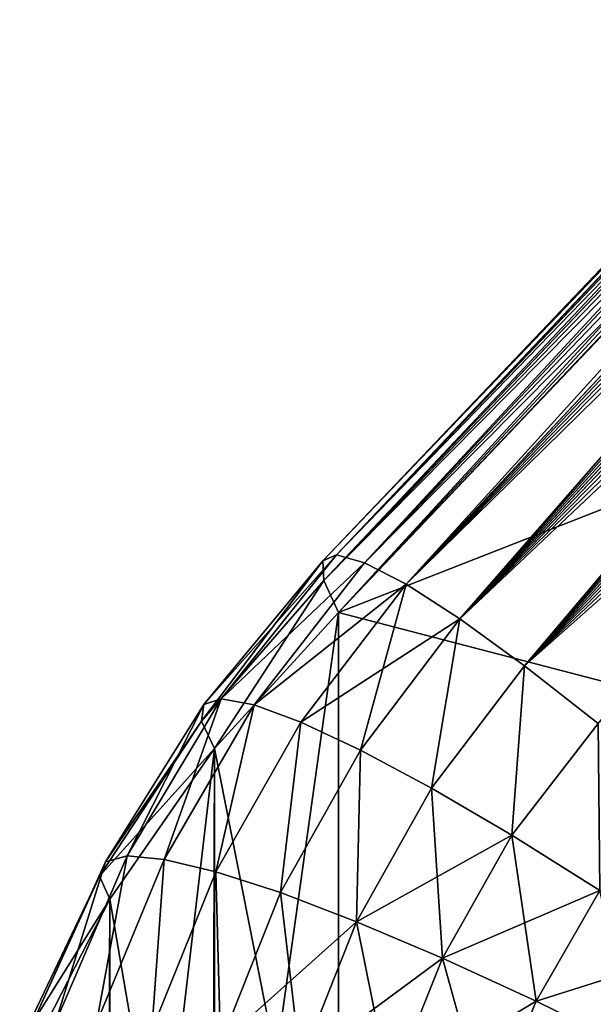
# Model space of a CAD drawing. Header units: metres. Extents: x -2 to 78, y -85 to 85.
# Tile 169 of 256: x 12.529 to 12.688, y -35.997 to -35.725. Entities that reach past the tile are written whole.
import ezdxf

# ---------------------------------------------------------------- set-up
doc = ezdxf.new("R2010")
doc.units = ezdxf.units.M
doc.layers.add('solid_20004802', color=7, linetype='CONTINUOUS')

msp = doc.modelspace()

# ---------------------------------------------------------------- linework, layer by layer
at = {"layer": 'solid_20004802'}
for points in [[(12.944496, -35.526588, 12.426756), (12.612826, -35.874763, 12.485823), (12.616592, -35.87307, 12.518836)], [(12.944496, -35.526588, 12.426756), (12.945215, -35.527798, 12.408614), (12.612826, -35.874763, 12.485823)], [(12.944598, -35.526684, -12.427244), (12.942736, -35.529049, -12.446273), (12.612826, -35.874763, -12.485823)], [(12.945297, -35.527851, -12.408978), (12.944598, -35.526684, -12.427244), (12.612826, -35.874763, -12.485823)], [(12.945215, -35.527798, 12.408614), (12.613055, -35.880173, 12.453196), (12.612826, -35.874763, 12.485823)], [(12.945297, -35.527851, -12.408978), (12.612826, -35.874763, -12.485823), (12.613055, -35.880173, -12.453197)], [(12.942736, -35.529049, -12.446273), (12.616592, -35.87307, -12.518836), (12.612826, -35.874763, -12.485823)], [(12.945215, -35.527798, 12.408614), (12.944914, -35.532154, 12.391816), (12.613055, -35.880173, 12.453196)], [(12.944997, -35.532158, -12.392009), (12.945297, -35.527851, -12.408978), (12.613055, -35.880173, -12.453197)], [(12.942719, -35.528851, 12.445681), (12.944496, -35.526588, 12.426756), (12.616592, -35.87307, 12.518836)], [(12.939818, -35.534752, 12.464973), (12.942719, -35.528851, 12.445681), (12.616592, -35.87307, 12.518836)], [(12.942736, -35.529049, -12.446273), (12.939713, -35.534962, -12.465512), (12.616592, -35.87307, -12.518836)], [(12.944914, -35.532154, 12.391816), (12.94369, -35.539177, 12.376596), (12.613055, -35.880173, 12.453196)], [(12.944997, -35.532158, -12.392009), (12.613055, -35.880173, -12.453197), (12.617157, -35.889015, -12.42202)], [(12.943669, -35.539234, -12.376656), (12.944997, -35.532158, -12.392009), (12.617157, -35.889015, -12.42202)], [(12.939818, -35.534752, 12.464973), (12.616592, -35.87307, 12.518836), (12.624347, -35.875252, 12.55119)], [(12.939713, -35.534962, -12.465512), (12.935501, -35.544441, -12.484552), (12.616592, -35.87307, -12.518836)], [(12.935676, -35.544235, 12.484037), (12.939818, -35.534752, 12.464973), (12.624347, -35.875252, 12.55119)], [(12.94369, -35.539177, 12.376596), (12.941422, -35.548626, 12.363063), (12.613055, -35.880173, 12.453196)], [(12.943669, -35.539234, -12.376656), (12.617157, -35.889015, -12.42202), (12.941422, -35.548626, -12.363063)], [(12.935501, -35.544441, -12.484552), (12.624347, -35.875252, -12.55119), (12.616592, -35.87307, -12.518836)], [(12.930465, -35.55698, 12.50289), (12.935676, -35.544235, 12.484037), (12.624347, -35.875252, 12.55119)], [(12.935501, -35.544441, -12.484552), (12.930261, -35.55724, -12.503313), (12.624347, -35.875252, -12.55119)], [(12.941422, -35.548626, 12.363063), (12.617157, -35.889015, 12.42202), (12.613055, -35.880173, 12.453196)], [(12.941422, -35.762146, -11.993233), (12.941422, -35.548626, -12.363063), (12.617157, -35.889015, -12.42202)], [(12.941422, -35.548626, 12.363063), (12.778207, -35.719322, 12.393834), (12.617157, -35.889015, 12.42202)], [(12.930465, -35.55698, 12.50289), (12.624347, -35.875252, 12.55119), (12.635835, -35.881218, 12.581957)], [(12.930261, -35.55724, -12.503313), (12.924172, -35.573044, -12.521811), (12.624347, -35.875252, -12.55119)], [(12.924307, -35.572758, 12.521468), (12.930465, -35.55698, 12.50289), (12.635835, -35.881218, 12.581957)], [(12.924172, -35.573044, -12.521811), (12.635835, -35.881218, -12.581957), (12.624347, -35.875252, -12.55119)], [(12.92093, -35.581703, 12.530619), (12.924307, -35.572758, 12.521468), (12.635835, -35.881218, 12.581957)], [(12.924172, -35.573044, -12.521811), (12.917215, -35.591656, -12.539936), (12.635835, -35.881218, -12.581957)], [(12.92093, -35.581703, 12.530619), (12.635835, -35.881218, 12.581957), (12.650747, -35.890816, 12.610241)], [(12.917339, -35.591343, 12.539651), (12.92093, -35.581703, 12.530619), (12.650747, -35.890816, 12.610241)], [(12.917215, -35.591656, -12.539936), (12.913424, -35.601978, -12.548828), (12.635835, -35.881218, -12.581957)], [(12.913539, -35.601685, 12.548568), (12.917339, -35.591343, 12.539651), (12.650747, -35.890816, 12.610241)], [(12.913424, -35.601978, -12.548828), (12.909411, -35.612999, -12.55761), (12.635835, -35.881218, -12.581957)], [(12.909536, -35.612713, 12.557367), (12.913539, -35.601685, 12.548568), (12.650747, -35.890816, 12.610241)], [(12.909411, -35.612999, -12.55761), (12.650747, -35.890816, -12.610241), (12.635835, -35.881218, -12.581957)], [(12.905312, -35.624428, 12.566022), (12.909536, -35.612713, 12.557367), (12.650747, -35.890816, 12.610241)], [(12.909411, -35.612999, -12.55761), (12.905184, -35.624691, -12.566253), (12.650747, -35.890816, -12.610241)], [(12.905312, -35.624428, 12.566022), (12.650747, -35.890816, 12.610241), (12.668663, -35.903778, 12.635244)], [(12.900875, -35.636826, 12.574541), (12.905312, -35.624428, 12.566022), (12.668663, -35.903778, 12.635244)], [(12.905184, -35.624691, -12.566253), (12.900746, -35.637058, -12.574763), (12.650747, -35.890816, -12.610241)], [(12.900746, -35.637058, -12.574763), (12.896101, -35.650116, -12.583151), (12.650747, -35.890816, -12.610241)], [(12.896238, -35.64991, 12.582931), (12.900875, -35.636826, 12.574541), (12.668663, -35.903778, 12.635244)], [(12.896101, -35.650116, -12.583151), (12.891253, -35.663845, -12.591378), (12.650747, -35.890816, -12.610241)], [(12.891389, -35.663673, 12.591159), (12.896238, -35.64991, 12.582931), (12.668663, -35.903778, 12.635244)], [(12.891253, -35.663845, -12.591378), (12.668663, -35.903778, -12.635244), (12.650747, -35.890816, -12.610241)], [(12.886327, -35.678123, 12.599231), (12.891389, -35.663673, 12.591159), (12.668663, -35.903778, 12.635244)], [(12.891253, -35.663845, -12.591378), (12.886198, -35.678272, -12.599446), (12.668663, -35.903778, -12.635244)], [(12.886327, -35.678123, 12.599231), (12.668663, -35.903778, 12.635244), (12.689054, -35.919712, 12.65627)], [(12.886198, -35.678272, -12.599446), (12.88093, -35.693428, -12.60736), (12.668663, -35.903778, -12.635244)], [(12.88093, -35.693428, -12.60736), (12.875471, -35.709278, -12.61508), (12.668663, -35.903778, -12.635244)], [(12.875471, -35.709278, -12.61508), (12.869802, -35.725857, -12.622605), (12.668663, -35.903778, -12.635244)], [(12.941422, -35.762146, 11.993233), (12.617157, -35.889015, 12.42202), (12.778207, -35.719322, 12.393834)], [(12.869802, -35.725857, -12.622605), (12.689054, -35.919712, -12.65627), (12.668663, -35.903778, -12.635244)], [(12.778793, -35.931042, -12.025954), (12.941422, -35.762146, -11.993233), (12.617157, -35.889015, -12.42202)], [(12.941422, -35.762146, 11.993233), (12.778793, -35.931042, 12.025954), (12.617157, -35.889015, 12.42202)], [(12.946488, -35.771473, 11.971206), (12.617157, -36.100201, 12.056232), (12.778793, -35.931042, 12.025954)], [(12.624663, -36.112267, 12.027588), (12.617157, -36.100201, 12.056232), (12.946488, -35.771473, 11.971206)], [(12.624663, -36.112267, 12.027588), (12.946488, -35.771473, 11.971206), (12.953618, -35.782532, 11.950475)], [(12.624663, -36.112267, -12.027588), (12.947721, -35.773499, -11.967046), (12.778793, -35.931042, -12.025954)], [(12.624663, -36.112267, -12.027588), (12.953618, -35.782532, -11.950475), (12.947721, -35.773499, -11.967046)], [(12.624663, -36.112267, -12.027588), (12.635654, -36.127239, -12.001318), (12.953618, -35.782532, -11.950475)], [(12.624663, -36.112267, 12.027588), (12.953618, -35.782532, 11.950475), (12.956946, -35.787292, 11.942801)], [(12.635654, -36.127239, -12.001318), (12.956946, -35.787292, -11.9428), (12.953618, -35.782532, -11.950475)], [(12.635654, -36.127239, 12.001318), (12.624663, -36.112267, 12.027588), (12.956946, -35.787292, 11.942801)], [(12.635654, -36.127239, -12.001318), (12.962694, -35.795132, -11.931444), (12.956946, -35.787292, -11.9428)], [(12.635654, -36.127239, 12.001318), (12.956946, -35.787292, 11.942801), (12.962694, -35.795128, 11.931445)], [(12.635654, -36.127239, 12.001318), (12.962694, -35.795128, 11.931445), (12.968912, -35.803211, 11.921144)], [(12.635654, -36.127239, -12.001318), (12.64986, -36.144722, -11.978274), (12.962694, -35.795132, -11.931444)], [(12.64986, -36.144722, -11.978274), (12.968912, -35.803211, -11.921144), (12.962694, -35.795132, -11.931444)], [(12.64986, -36.144722, 11.978274), (12.635654, -36.127239, 12.001318), (12.968912, -35.803211, 11.921144)], [(12.64986, -36.144722, -11.978274), (12.973578, -35.809071, -11.914436), (12.968912, -35.803211, -11.921144)], [(12.64986, -36.144722, 11.978274), (12.968912, -35.803211, 11.921144), (12.973578, -35.809071, 11.914436)], [(12.64986, -36.144722, -11.978274), (12.666896, -36.164234, -11.959077), (12.973578, -35.809071, -11.914436)], [(12.64986, -36.144722, 11.978274), (12.973578, -35.809071, 11.914436), (12.983362, -35.820915, 11.90256)], [(12.666896, -36.164234, -11.959077), (12.986098, -35.824139, -11.899681), (12.973578, -35.809071, -11.914436)], [(12.666896, -36.164234, 11.959077), (12.64986, -36.144722, 11.978274), (12.983362, -35.820915, 11.90256)], [(12.666896, -36.164234, 11.959077), (12.983362, -35.820915, 11.90256), (13, -35.840031, 11.887455)], [(12.666896, -36.164234, -11.959077), (13, -35.840031, -11.887455), (12.986098, -35.824139, -11.899681)], [(12.666896, -36.164234, -11.959077), (12.686316, -36.185268, -11.944247), (13, -35.840031, -11.887455)], [(12.686316, -36.185268, 11.944247), (12.666896, -36.164234, 11.959077), (13, -35.840031, 11.887455)], [(12.686316, -36.185268, -11.944247), (13, -35.875553, -11.880444), (13, -35.840031, -11.887455)], [(12.686316, -36.185268, 11.944247), (13, -35.840031, 11.887455), (13, -35.875553, 11.880444)], [(12.612826, -35.874763, -12.485823), (12.579818, -35.914436, -12.498634), (12.579214, -35.919064, -12.466378)], [(12.613055, -35.880173, -12.453197), (12.612826, -35.874763, -12.485823), (12.579214, -35.919064, -12.466378)], [(12.612826, -35.874763, 12.485823), (12.579214, -35.919064, 12.466378), (12.579818, -35.914436, 12.498634)], [(12.612826, -35.874763, 12.485823), (12.613055, -35.880173, 12.453196), (12.579214, -35.919064, 12.466378)], [(12.616592, -35.87307, -12.518836), (12.584693, -35.912918, -12.530838), (12.579818, -35.914436, -12.498634)], [(12.612826, -35.874763, -12.485823), (12.616592, -35.87307, -12.518836), (12.579818, -35.914436, -12.498634)], [(12.616592, -35.87307, 12.518836), (12.579818, -35.914436, 12.498634), (12.584693, -35.912918, 12.530838)], [(12.616592, -35.87307, 12.518836), (12.612826, -35.874763, 12.485823), (12.579818, -35.914436, 12.498634)], [(12.616592, -35.87307, -12.518836), (12.624347, -35.875252, -12.55119), (12.584693, -35.912918, -12.530838)], [(12.624347, -35.875252, 12.55119), (12.616592, -35.87307, 12.518836), (12.584693, -35.912918, 12.530838)], [(12.624347, -35.875252, -12.55119), (12.593755, -35.914589, -12.562057), (12.584693, -35.912918, -12.530838)], [(12.624347, -35.875252, 12.55119), (12.584693, -35.912918, 12.530838), (12.593755, -35.914589, 12.562057)], [(12.624347, -35.875252, -12.55119), (12.635835, -35.881218, -12.581957), (12.593755, -35.914589, -12.562057)], [(12.635835, -35.881218, 12.581957), (12.624347, -35.875252, 12.55119), (12.593755, -35.914589, 12.562057)], [(12.686316, -36.185268, -11.944247), (12.707603, -36.20726, -11.934164), (13, -35.875553, -11.880444)], [(12.707603, -36.20726, 11.934164), (12.686316, -36.185268, 11.944247), (13, -35.875553, 11.880444)], [(12.613055, -35.880173, -12.453197), (12.579214, -35.919064, -12.466378), (12.582853, -35.92662, -12.435051)], [(12.613055, -35.880173, 12.453196), (12.582853, -35.92662, 12.435051), (12.579214, -35.919064, 12.466378)], [(12.617157, -35.889015, -12.42202), (12.613055, -35.880173, -12.453197), (12.582853, -35.92662, -12.435051)], [(12.613055, -35.880173, 12.453196), (12.617157, -35.889015, 12.42202), (12.582853, -35.92662, 12.435051)], [(12.635835, -35.881218, -12.581957), (12.606705, -35.919357, -12.591505), (12.593755, -35.914589, -12.562057)], [(12.635835, -35.881218, 12.581957), (12.593755, -35.914589, 12.562057), (12.606705, -35.919357, 12.591505)], [(12.635835, -35.881218, -12.581957), (12.650747, -35.890816, -12.610241), (12.606705, -35.919357, -12.591505)], [(12.635835, -35.881218, 12.581957), (12.606705, -35.919357, 12.591505), (12.623212, -35.927105, 12.618414)], [(12.650747, -35.890816, 12.610241), (12.635835, -35.881218, 12.581957), (12.623212, -35.927105, 12.618414)], [(12.582194, -36.138531, 12.06973), (12.582853, -35.92662, 12.435051), (12.617157, -35.889015, 12.42202)], [(12.617157, -36.100201, 12.056232), (12.582194, -36.138531, 12.06973), (12.617157, -35.889015, 12.42202)], [(12.617157, -36.100201, -12.056232), (12.617157, -35.889015, -12.42202), (12.582853, -35.92662, -12.435051)], [(12.650747, -35.890816, -12.610241), (12.623212, -35.927105, -12.618414), (12.606705, -35.919357, -12.591505)], [(12.778793, -35.931042, -12.025954), (12.617157, -35.889015, -12.42202), (12.617157, -36.100201, -12.056232)], [(12.778793, -35.931042, 12.025954), (12.617157, -36.100201, 12.056232), (12.617157, -35.889015, 12.42202)], [(12.650747, -35.890816, -12.610241), (12.642856, -35.937634, -12.642097), (12.623212, -35.927105, -12.618414)], [(12.650747, -35.890816, 12.610241), (12.623212, -35.927105, 12.618414), (12.642856, -35.937634, 12.642097)], [(12.650747, -35.890816, -12.610241), (12.668663, -35.903778, -12.635244), (12.642856, -35.937634, -12.642097)], [(12.668663, -35.903778, 12.635244), (12.650747, -35.890816, 12.610241), (12.642856, -35.937634, 12.642097)], [(12.668663, -35.903778, -12.635244), (12.665121, -35.950668, -12.661944), (12.642856, -35.937634, -12.642097)], [(12.668663, -35.903778, 12.635244), (12.642856, -35.937634, 12.642097), (12.665121, -35.950668, 12.661944)], [(12.668663, -35.903778, -12.635244), (12.689054, -35.919712, -12.65627), (12.665121, -35.950668, -12.661944)], [(12.689054, -35.919712, 12.65627), (12.668663, -35.903778, 12.635244), (12.665121, -35.950668, 12.661944)], [(12.584693, -35.912918, -12.530838), (12.568881, -35.957314, -12.573442), (12.558584, -35.956371, -12.543322)], [(12.579818, -35.914436, -12.498634), (12.584693, -35.912918, -12.530838), (12.558584, -35.956371, -12.543322)], [(12.558584, -35.956371, 12.543322), (12.584693, -35.912918, 12.530838), (12.579818, -35.914436, 12.498634)], [(12.558584, -35.956371, 12.543322), (12.568881, -35.957314, 12.573442), (12.584693, -35.912918, 12.530838)], [(12.584693, -35.912918, -12.530838), (12.593755, -35.914589, -12.562057), (12.568881, -35.957314, -12.573442)], [(12.568881, -35.957314, 12.573442), (12.593755, -35.914589, 12.562057), (12.584693, -35.912918, 12.530838)], [(12.579818, -35.914436, -12.498634), (12.558584, -35.956371, -12.543322), (12.552588, -35.957962, -12.512033)], [(12.579214, -35.919064, -12.466378), (12.579818, -35.914436, -12.498634), (12.552588, -35.957962, -12.512033)], [(12.552588, -35.957962, 12.512033), (12.579818, -35.914436, 12.498634), (12.579214, -35.919064, 12.466378)], [(12.552588, -35.957962, 12.512033), (12.558584, -35.956371, 12.543322), (12.579818, -35.914436, 12.498634)], [(12.593755, -35.914589, -12.562057), (12.583158, -35.960724, -12.601671), (12.568881, -35.957314, -12.573442)], [(12.568881, -35.957314, 12.573442), (12.583158, -35.960724, 12.601671), (12.593755, -35.914589, 12.562057)], [(12.593755, -35.914589, -12.562057), (12.606705, -35.919357, -12.591505), (12.583158, -35.960724, -12.601671)], [(12.583158, -35.960724, 12.601671), (12.606705, -35.919357, 12.591505), (12.593755, -35.914589, 12.562057)], [(12.579214, -35.919064, -12.466378), (12.552588, -35.957962, -12.512033), (12.551001, -35.962006, -12.480447)], [(12.582853, -35.92662, -12.435051), (12.579214, -35.919064, -12.466378), (12.551001, -35.962006, -12.480447)], [(12.551001, -35.962006, 12.480447), (12.579214, -35.919064, 12.466378), (12.582853, -35.92662, 12.435051)], [(12.551001, -35.962006, 12.480447), (12.552588, -35.957962, 12.512033), (12.579214, -35.919064, 12.466378)], [(12.606705, -35.919357, -12.591505), (12.601069, -35.966518, -12.627304), (12.583158, -35.960724, -12.601671)], [(12.583158, -35.960724, 12.601671), (12.601069, -35.966518, 12.627304), (12.606705, -35.919357, 12.591505)], [(12.606705, -35.919357, -12.591505), (12.623212, -35.927105, -12.618414), (12.601069, -35.966518, -12.627304)], [(12.601069, -35.966518, 12.627304), (12.623212, -35.927105, 12.618414), (12.606705, -35.919357, 12.591505)], [(12.689054, -35.919712, -12.65627), (12.689469, -35.965904, -12.677377), (12.665121, -35.950668, -12.661944)], [(12.689054, -35.919712, 12.65627), (12.665121, -35.950668, 12.661944), (12.689469, -35.965904, 12.677377)], [(12.582853, -35.92662, -12.435051), (12.551001, -35.962006, -12.480447), (12.553816, -35.968353, -12.449506)], [(12.553816, -35.968353, 12.449506), (12.551001, -35.962006, 12.480447), (12.582853, -35.92662, 12.435051)], [(12.552943, -36.180847, 12.084485), (12.553816, -35.968353, 12.449506), (12.582853, -35.92662, 12.435051)], [(12.582194, -36.138531, 12.06973), (12.552943, -36.180847, 12.084485), (12.582853, -35.92662, 12.435051)], [(12.582868, -36.137691, -12.069434), (12.582853, -35.92662, -12.435051), (12.553816, -35.968353, -12.449506)], [(12.582868, -36.137691, -12.069434), (12.617157, -36.100201, -12.056232), (12.582853, -35.92662, -12.435051)], [(12.623212, -35.927105, -12.618414), (12.622174, -35.974564, -12.649714), (12.601069, -35.966518, -12.627304)], [(12.601069, -35.966518, 12.627304), (12.622174, -35.974564, 12.649714), (12.623212, -35.927105, 12.618414)], [(12.623212, -35.927105, -12.618414), (12.642856, -35.937634, -12.642097), (12.622174, -35.974564, -12.649714)], [(12.622174, -35.974564, 12.649714), (12.642856, -35.937634, 12.642097), (12.623212, -35.927105, 12.618414)], [(12.624663, -36.112267, -12.027588), (12.778793, -35.931042, -12.025954), (12.617157, -36.100201, -12.056232)], [(12.642856, -35.937634, -12.642097), (12.665121, -35.950668, -12.661944), (12.622174, -35.974564, -12.649714)], [(12.622174, -35.974564, 12.649714), (12.645947, -35.98465, 12.668352), (12.642856, -35.937634, 12.642097)], [(12.645947, -35.98465, 12.668352), (12.665121, -35.950668, 12.661944), (12.642856, -35.937634, 12.642097)], [(12.665121, -35.950668, -12.661944), (12.645947, -35.98465, -12.668352), (12.622174, -35.974564, -12.649714)], [(12.665121, -35.950668, -12.661944), (12.689469, -35.965904, -12.677377), (12.645947, -35.98465, -12.668352)], [(12.645947, -35.98465, 12.668352), (12.671831, -35.996559, 12.682692), (12.665121, -35.950668, 12.661944)], [(12.671831, -35.996559, 12.682692), (12.689469, -35.965904, 12.677377), (12.665121, -35.950668, 12.661944)], [(12.558584, -35.956371, -12.543322), (12.550111, -36.002655, -12.585441), (12.53869, -36.002625, -12.556533)], [(12.552588, -35.957962, -12.512033), (12.558584, -35.956371, -12.543322), (12.53869, -36.002625, -12.556533)], [(12.53869, -36.002625, 12.556533), (12.558584, -35.956371, 12.543322), (12.552588, -35.957962, 12.512033)], [(12.53869, -36.002625, 12.556533), (12.550111, -36.002655, 12.585441), (12.558584, -35.956371, 12.543322)], [(12.558584, -35.956371, -12.543322), (12.568881, -35.957314, -12.573442), (12.550111, -36.002655, -12.585441)], [(12.550111, -36.002655, 12.585441), (12.568881, -35.957314, 12.573442), (12.558584, -35.956371, 12.543322)], [(12.552588, -35.957962, -12.512033), (12.53869, -36.002625, -12.556533), (12.531563, -36.004478, -12.526285)], [(12.551001, -35.962006, -12.480447), (12.552588, -35.957962, -12.512033), (12.531563, -36.004478, -12.526285)], [(12.531563, -36.004478, 12.526285), (12.552588, -35.957962, 12.512033), (12.551001, -35.962006, 12.480447)], [(12.531563, -36.004478, 12.526285), (12.53869, -36.002625, 12.556533), (12.552588, -35.957962, 12.512033)], [(12.568881, -35.957314, -12.573442), (12.565495, -36.004551, -12.61235), (12.550111, -36.002655, -12.585441)], [(12.550111, -36.002655, 12.585441), (12.565495, -36.004551, 12.61235), (12.568881, -35.957314, 12.573442)], [(12.568881, -35.957314, -12.573442), (12.583158, -35.960724, -12.601671), (12.565495, -36.004551, -12.61235)], [(12.565495, -36.004551, 12.61235), (12.583158, -35.960724, 12.601671), (12.568881, -35.957314, 12.573442)], [(12.551001, -35.962006, -12.480447), (12.531563, -36.004478, -12.526285), (12.528864, -36.008156, -12.495503)], [(12.553816, -35.968353, -12.449506), (12.551001, -35.962006, -12.480447), (12.528864, -36.008156, -12.495503)], [(12.528864, -36.008156, 12.495503), (12.551001, -35.962006, 12.480447), (12.553816, -35.968353, 12.449506)], [(12.528864, -36.008156, 12.495503), (12.531563, -36.004478, 12.526285), (12.551001, -35.962006, 12.480447)], [(12.583158, -35.960724, -12.601671), (12.584487, -36.008263, -12.636623), (12.565495, -36.004551, -12.61235)], [(12.565495, -36.004551, 12.61235), (12.584487, -36.008263, 12.636622), (12.583158, -35.960724, 12.601671)], [(12.583158, -35.960724, -12.601671), (12.601069, -35.966518, -12.627304), (12.584487, -36.008263, -12.636623)], [(12.584487, -36.008263, 12.636622), (12.601069, -35.966518, 12.627304), (12.583158, -35.960724, 12.601671)], [(12.601069, -35.966518, -12.627304), (12.622174, -35.974564, -12.649714), (12.584487, -36.008263, -12.636623)], [(12.584487, -36.008263, 12.636622), (12.606641, -36.01371, 12.657693), (12.601069, -35.966518, 12.627304)], [(12.606641, -36.01371, 12.657693), (12.622174, -35.974564, 12.649714), (12.601069, -35.966518, 12.627304)], [(12.689469, -35.965904, -12.677377), (12.671831, -35.996559, -12.682692), (12.645947, -35.98465, -12.668352)], [(12.689469, -35.965904, -12.677377), (12.715178, -35.982883, -12.688012), (12.671831, -35.996559, -12.682692)], [(12.671831, -35.996559, 12.682692), (12.699097, -36.009941, 12.692395), (12.689469, -35.965904, 12.677377)], [(12.553816, -35.968353, -12.449506), (12.528864, -36.008156, -12.495503), (12.530622, -36.013523, -12.465065)], [(12.530622, -36.013523, 12.465065), (12.528864, -36.008156, 12.495503), (12.553816, -35.968353, 12.449506)], [(12.55383, -36.179363, -12.083972), (12.553816, -35.968353, -12.449506), (12.530622, -36.013523, -12.465065)], [(12.552943, -36.180847, 12.084485), (12.530622, -36.013523, 12.465065), (12.553816, -35.968353, 12.449506)], [(12.55383, -36.179363, -12.083972), (12.582868, -36.137691, -12.069434), (12.553816, -35.968353, -12.449506)], [(12.622174, -35.974564, -12.649714), (12.606641, -36.01371, -12.657693), (12.584487, -36.008263, -12.636623)], [(12.622174, -35.974564, -12.649714), (12.645947, -35.98465, -12.668352), (12.606641, -36.01371, -12.657693)], [(12.606641, -36.01371, 12.657693), (12.631432, -36.020756, 12.675068), (12.622174, -35.974564, 12.649714)], [(12.631432, -36.020756, 12.675068), (12.645947, -35.98465, 12.668352), (12.622174, -35.974564, 12.649714)], [(12.715178, -35.982883, -12.688012), (12.699097, -36.009941, -12.692395), (12.671831, -35.996559, -12.682692)], [(12.645947, -35.98465, -12.668352), (12.631432, -36.020756, -12.675068), (12.606641, -36.01371, -12.657693)], [(12.645947, -35.98465, -12.668352), (12.671831, -35.996559, -12.682692), (12.631432, -36.020756, -12.675068)], [(12.631432, -36.020756, 12.675068), (12.658306, -36.029259, 12.688279), (12.645947, -35.98465, 12.668352)], [(12.658306, -36.029259, 12.688279), (12.671831, -35.996559, 12.682692), (12.645947, -35.98465, 12.668352)], [(12.671831, -35.996559, -12.682692), (12.658306, -36.029259, -12.688279), (12.631432, -36.020756, -12.675068)], [(12.671831, -35.996559, -12.682692), (12.699097, -36.009941, -12.692395), (12.658306, -36.029259, -12.688279)], [(12.658306, -36.029259, 12.688279), (12.699097, -36.009941, 12.692395), (12.671831, -35.996559, 12.682692)]]:
    msp.add_3dface(points, dxfattribs=at)

doc.saveas('drawing.dxf')
